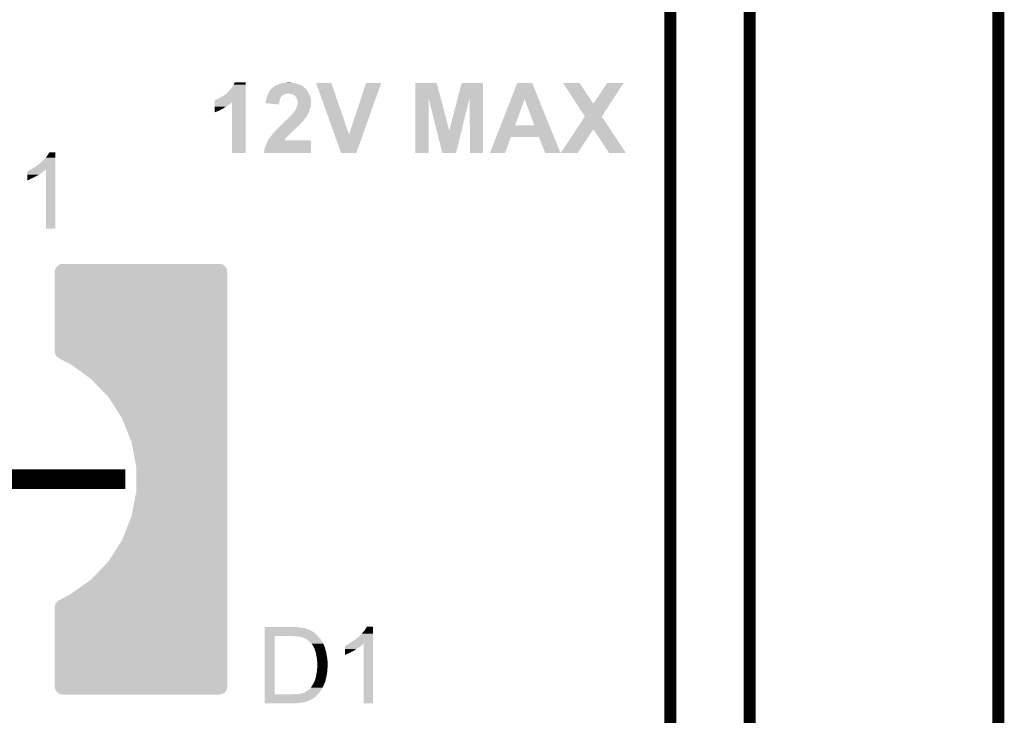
# Model space of a CAD drawing. Extents: x -1.3 to 24.2, y -3.9 to 53.4.
# Tile 33 of 34: x 11.6 to 24.2, y 35.6 to 44.5. Entities that reach past the tile are written whole.
import ezdxf

# ---------------------------------------------------------------- set-up
doc = ezdxf.new("R2010")
doc.units = 0
doc.layers.get('0').update_dxf_attribs({"linetype": 'CONTINUOUS'})
for name, color, linetype in [('BOOST_12_CLICK_V101_GKO', 5, 'CONTINUOUS'), ('BOOST_12_CLICK_V101_GTO', 14, 'CONTINUOUS'), ('BOOST_12_CLICK_V101_GTS', 12, 'CONTINUOUS')]:
    doc.layers.add(name, color=color, linetype=linetype)

# ---------------------------------------------------------------- blocks, each defined once
blk = doc.blocks.new('CUSTOM_82')
for points in [[(-0.33936, 2.514792), (-0.31127, 2.538998), (0.33601, 2.514792), (0.315148, 2.538998)], [(-0.31127, 2.538998), (-0.285346, 2.561336), (0.315148, 2.538998), (0.280682, 2.561336)], [(-0.285346, 2.561336), (-0.249192, 2.577776), (0.280682, 2.561336), (0.255314, 2.577776)], [(-0.249192, 2.577776), (-0.22044, 2.59085), (0.255314, 2.577776), (0.21158, 2.59085)], [(-0.22044, 2.59085), (-0.169144, 2.598198), (0.21158, 2.59085), (0.187, 2.598198)], [(-0.169144, 2.598198), (-0.149874, 2.600958), (0.187, 2.598198), (0.14986, 2.600958)], [(-0.149874, 2.600958), (-0.14986, 2.60096), (0.14986, 2.600958), (0.14986, 2.60096)], [(-0.14986, 2.60096), (-0.14986, 2.60223), (0.14986, 2.60096), (0.14986, 2.60223)], [(-0.39856, 2.386644), (-0.388564, 2.42008), (0.396, 2.386644), (0.39121, 2.42008)], [(-0.388564, 2.42008), (-0.378136, 2.454958), (0.39121, 2.42008), (0.37535, 2.454958)], [(-0.378136, 2.454958), (-0.358678, 2.484986), (0.37535, 2.454958), (0.361694, 2.484986)], [(-0.358678, 2.484986), (-0.33936, 2.514792), (0.361694, 2.484986), (0.33601, 2.514792)], [(-0.40132, 2.3495), (-0.39856, 2.386644), (0.40132, 2.3495), (0.396, 2.386644)], [(-0.40132, -2.3495), (-0.40132, 2.3495), (0.40132, -2.3495), (0.40132, 2.3495)], [(-0.396, -2.386638), (-0.40132, -2.3495), (0.39856, -2.386638), (0.40132, -2.3495)], [(-0.39121, -2.42008), (-0.396, -2.386638), (0.388562, -2.42008), (0.39856, -2.386638)], [(-0.375352, -2.454952), (-0.39121, -2.42008), (0.378138, -2.454952), (0.388562, -2.42008)], [(-0.361696, -2.484986), (-0.375352, -2.454952), (0.358672, -2.484986), (0.378138, -2.454952)], [(-0.336016, -2.514786), (-0.361696, -2.484986), (0.33936, -2.514786), (0.358672, -2.484986)], [(-0.315152, -2.539), (-0.336016, -2.514786), (0.31126, -2.539), (0.33936, -2.514786)], [(-0.280692, -2.561332), (-0.315152, -2.539), (0.285346, -2.561332), (0.31126, -2.539)], [(-0.255318, -2.577776), (-0.280692, -2.561332), (0.249184, -2.577776), (0.285346, -2.561332)], [(-0.211594, -2.590848), (-0.255318, -2.577776), (0.22044, -2.590848), (0.249184, -2.577776)], [(-0.187004, -2.5982), (-0.211594, -2.590848), (0.169114, -2.5982), (0.22044, -2.590848)], [(-0.149886, -2.600958), (-0.187004, -2.5982), (0.14986, -2.600958), (0.169114, -2.5982)], [(-0.14986, -2.60096), (-0.149886, -2.600958), (0.14986, -2.60096), (0.14986, -2.600958)], [(-0.14986, -2.60223), (-0.14986, -2.60096), (0.14986, -2.60223), (0.14986, -2.60096)]]:
    blk.add_solid(points)

msp = doc.modelspace()

# ---------------------------------------------------------------- linework, layer by layer
at = {"layer": 'BOOST_12_CLICK_V101_GKO', "const_width": 0.1524}
for points in [[(19.939, 26.924), (19.939, 53.34)], [(20.955, 24.80056), (20.955, 53.34)], [(24.13, -1.27), (24.13, 51.054)]]:
    msp.add_lwpolyline(points, dxfattribs=at)
at = {"layer": 'BOOST_12_CLICK_V101_GTO', "const_width": 0.254}
msp.add_lwpolyline([(9.8806, 38.65372), (12.9794, 38.65372)], dxfattribs=at)
at = {"layer": 'BOOST_12_CLICK_V101_GTO'}
for points in [[(14.31036, 43.62196), (14.32814, 43.64228), (14.516096, 43.62196), (14.516096, 43.64228)], [(14.32814, 43.64228), (14.34592, 43.66768), (14.516096, 43.64228), (14.516098, 43.66768)], [(14.34592, 43.66768), (14.3637, 43.695622), (14.516098, 43.66768), (14.516098, 43.695622)], [(14.3637, 43.695622), (14.376404, 43.723536), (14.516098, 43.695622), (14.5161, 43.723536)], [(14.376404, 43.723536), (14.376416, 43.72356), (14.5161, 43.723536), (14.376416, 43.72356)], [(14.834444, 43.632118), (14.838678, 43.637198), (15.293342, 43.632118), (15.289956, 43.637198)], [(14.838678, 43.637198), (14.84122, 43.63974), (15.289956, 43.637198), (15.28826, 43.63974)], [(14.84122, 43.63974), (14.846302, 43.644822), (15.28826, 43.63974), (15.283182, 43.644822)], [(14.846302, 43.644822), (14.851364, 43.649884), (15.283182, 43.644822), (15.280646, 43.649884)], [(14.851364, 43.649884), (14.85138, 43.6499), (15.280646, 43.649884), (15.278104, 43.6499)], [(14.85138, 43.6499), (14.85443, 43.652442), (15.278104, 43.6499), (15.275558, 43.652442)], [(14.85443, 43.652442), (14.866618, 43.662598), (15.275558, 43.652442), (15.263372, 43.662598)], [(14.866618, 43.662598), (14.86916, 43.66514), (15.263372, 43.662598), (15.26032, 43.66514)], [(14.86916, 43.66514), (14.869164, 43.665142), (15.26032, 43.66514), (15.260318, 43.665142)], [(14.869164, 43.665142), (14.874238, 43.667682), (15.260318, 43.665142), (15.256508, 43.667682)], [(14.874238, 43.667682), (14.879324, 43.67276), (15.256508, 43.667682), (15.24889, 43.67276)], [(14.879324, 43.67276), (14.88694, 43.6753), (15.24889, 43.67276), (15.24508, 43.6753)], [(14.88694, 43.6753), (14.897098, 43.680382), (15.24508, 43.6753), (15.237458, 43.680382)], [(14.897098, 43.680382), (14.903868, 43.685458), (15.237458, 43.680382), (15.229842, 43.685458)], [(14.903868, 43.685458), (14.90726, 43.688), (15.229842, 43.685458), (15.223912, 43.688)], [(14.90726, 43.688), (14.922502, 43.69308), (15.223912, 43.688), (15.212058, 43.69308)], [(14.922502, 43.69308), (14.935198, 43.7007), (15.212058, 43.69308), (15.190724, 43.7007)], [(14.935198, 43.7007), (14.95044, 43.70578), (15.190724, 43.7007), (15.1765, 43.70578)], [(14.95044, 43.70578), (14.986002, 43.71594), (15.1765, 43.70578), (15.143482, 43.71594)], [(14.986002, 43.71594), (15.0241, 43.72102), (15.143482, 43.71594), (15.113002, 43.72102)], [(15.0241, 43.72102), (15.044422, 43.72356), (15.100302, 43.72102), (15.090138, 43.72356)], [(15.415294, 43.718462), (15.415288, 43.718476), (15.610844, 43.718462), (15.415288, 43.718476)], [(15.651638, 43.058148), (15.415294, 43.718462), (15.836922, 43.058148), (15.610844, 43.718462)], [(15.836922, 43.058148), (16.055348, 43.71845), (16.013872, 43.058148), (16.24837, 43.71845)], [(16.055348, 43.71845), (16.055358, 43.71848), (16.24837, 43.71845), (16.055358, 43.71848)], [(16.685278, 43.527784), (16.685282, 43.718462), (17.006906, 43.527784), (16.957044, 43.718462)], [(16.685282, 43.718462), (16.685284, 43.71848), (16.957044, 43.718462), (16.685284, 43.71848)], [(17.225496, 43.527792), (17.274552, 43.718456), (17.546314, 43.527792), (17.54632, 43.718456)], [(17.274552, 43.718456), (17.27456, 43.71848), (17.54632, 43.718456), (17.27456, 43.71848)], [(17.904666, 43.510142), (17.98575, 43.718464), (18.260276, 43.510142), (18.176244, 43.718464)], [(17.98575, 43.718464), (17.985758, 43.71848), (18.176244, 43.718464), (17.985758, 43.71848)], [(18.56999, 43.718472), (18.569984, 43.71848), (18.780762, 43.718472), (18.569984, 43.71848)], [(18.74353, 43.45181), (18.56999, 43.718472), (18.95858, 43.45181), (18.780762, 43.718472)], [(18.95858, 43.45181), (19.133804, 43.718442), (19.171078, 43.45181), (19.344616, 43.718442)], [(19.133804, 43.718442), (19.13383, 43.71848), (19.344616, 43.718442), (19.13383, 43.71848)], [(14.1478, 43.50766), (14.16558, 43.51528), (14.516094, 43.50766), (14.516094, 43.51528)], [(14.16558, 43.51528), (14.185898, 43.52544), (14.516094, 43.51528), (14.516094, 43.52544)], [(14.185898, 43.52544), (14.2113, 43.54068), (14.516094, 43.52544), (14.516094, 43.54068)], [(14.2113, 43.54068), (14.239238, 43.55846), (14.516094, 43.54068), (14.516094, 43.55846)], [(14.239238, 43.55846), (14.26718, 43.578782), (14.516094, 43.55846), (14.516096, 43.578782)], [(14.26718, 43.578782), (14.269724, 43.58132), (14.516096, 43.578782), (14.516096, 43.58132)], [(14.269724, 43.58132), (14.272266, 43.581336), (14.516096, 43.58132), (14.516096, 43.581336)], [(14.272266, 43.581336), (14.274802, 43.586398), (14.516096, 43.581336), (14.516096, 43.586398)], [(14.274802, 43.586398), (14.27988, 43.59148), (14.516096, 43.586398), (14.516096, 43.59148)], [(14.27988, 43.59148), (14.295122, 43.60418), (14.516096, 43.59148), (14.516096, 43.60418)], [(14.295122, 43.60418), (14.31036, 43.62196), (14.516096, 43.60418), (14.516096, 43.62196)], [(14.781274, 43.510198), (14.78534, 43.520364), (14.95552, 43.510198), (14.959584, 43.520364)], [(14.78534, 43.520364), (14.787518, 43.535602), (14.959584, 43.520364), (14.96568, 43.535602)], [(14.787518, 43.535602), (14.787882, 43.538142), (14.96568, 43.535602), (14.967372, 43.538142)], [(14.787882, 43.538142), (14.789834, 43.54322), (14.967372, 43.538142), (14.97076, 43.54322)], [(14.789834, 43.54322), (14.791786, 43.548294), (14.97076, 43.54322), (14.975834, 43.548294)], [(14.791786, 43.548294), (14.79276, 43.55083), (14.975834, 43.548294), (14.97584, 43.55083)], [(14.79276, 43.55083), (14.796672, 43.561002), (14.97584, 43.55083), (14.99108, 43.561002)], [(14.796672, 43.561002), (14.799602, 43.56862), (14.99108, 43.561002), (15.003778, 43.56862)], [(14.799602, 43.56862), (14.80058, 43.57116), (15.003778, 43.56862), (15.0114, 43.57116)], [(14.80058, 43.57116), (14.801752, 43.5737), (15.0114, 43.57116), (15.019022, 43.5737)], [(14.801752, 43.5737), (14.804096, 43.578778), (15.019022, 43.5737), (15.031718, 43.578778)], [(14.804096, 43.578778), (14.805268, 43.58132), (15.031718, 43.578778), (15.044418, 43.58132)], [(14.805268, 43.58132), (14.814648, 43.60164), (15.32382, 43.58132), (15.31366, 43.60164)], [(14.814648, 43.60164), (14.81582, 43.604178), (15.31366, 43.60164), (15.312138, 43.604178)], [(14.81582, 43.604178), (14.821628, 43.614342), (15.312138, 43.604178), (15.30604, 43.614342)], [(14.821628, 43.614342), (14.82598, 43.621956), (15.30604, 43.614342), (15.302234, 43.621956)], [(14.82598, 43.621956), (14.828096, 43.624496), (15.302234, 43.621956), (15.300962, 43.624496)], [(14.828096, 43.624496), (14.834444, 43.632118), (15.300962, 43.624496), (15.293342, 43.632118)], [(15.1003, 43.576242), (15.082518, 43.58132), (15.32636, 43.576242), (15.32382, 43.58132)], [(15.100306, 43.57624), (15.1003, 43.576242), (15.32636, 43.57624), (15.32636, 43.576242)], [(15.1257, 43.56608), (15.100306, 43.57624), (15.33098, 43.56608), (15.32636, 43.57624)], [(15.135858, 43.561), (15.1257, 43.56608), (15.333288, 43.561), (15.33098, 43.56608)], [(15.143478, 43.555922), (15.135858, 43.561), (15.335596, 43.555922), (15.333288, 43.561)], [(15.148544, 43.553386), (15.143478, 43.555922), (15.33675, 43.553386), (15.335596, 43.555922)], [(15.14856, 43.550844), (15.148544, 43.553386), (15.337904, 43.550844), (15.33675, 43.553386)], [(15.150596, 43.5483), (15.14856, 43.550844), (15.33906, 43.5483), (15.337904, 43.550844)], [(15.15872, 43.538138), (15.150596, 43.5483), (15.343416, 43.538138), (15.33906, 43.5483)], [(15.162532, 43.530516), (15.15872, 43.538138), (15.34668, 43.530516), (15.343416, 43.538138)], [(15.16634, 43.5229), (15.162532, 43.530516), (15.34777, 43.5229), (15.34668, 43.530516)], [(15.170404, 43.51274), (15.16634, 43.5229), (15.34922, 43.51274), (15.34777, 43.5229)], [(15.17142, 43.5102), (15.170404, 43.51274), (15.349538, 43.5102), (15.34922, 43.51274)], [(16.68526, 42.824424), (16.685278, 43.527784), (16.852876, 42.824424), (16.8529, 43.527784)], [(16.957888, 43.106432), (16.8529, 43.527784), (17.117084, 43.106432), (17.006906, 43.527784)], [(17.117084, 43.106432), (17.225496, 43.527792), (17.27366, 43.106432), (17.378632, 43.527792)], [(17.38122, 42.824424), (17.378632, 43.527792), (17.546296, 42.824424), (17.546314, 43.527792)], [(14.122404, 43.38066), (14.122406, 43.390818), (14.2113, 43.38066), (14.22908, 43.390818)], [(14.122406, 43.390818), (14.122408, 43.40352), (14.22908, 43.390818), (14.246858, 43.40352)], [(14.122408, 43.40352), (14.12241, 43.413682), (14.246858, 43.40352), (14.264642, 43.413682)], [(14.12241, 43.413682), (14.122414, 43.434002), (14.264642, 43.413682), (14.29512, 43.434002)], [(14.122414, 43.441618), (14.122416, 43.44924), (14.307818, 43.441618), (14.317978, 43.44924)], [(14.122414, 43.434002), (14.122414, 43.441618), (14.29512, 43.434002), (14.307818, 43.441618)], [(14.122416, 43.44924), (14.122418, 43.464476), (14.317978, 43.44924), (14.33322, 43.464476)], [(14.122418, 43.469522), (14.122424, 43.4975), (14.516092, 43.469522), (14.516092, 43.4975)], [(14.122418, 43.46702), (14.122418, 43.469522), (14.340836, 43.46702), (14.343338, 43.469522)], [(14.122418, 43.464476), (14.122418, 43.46702), (14.33322, 43.464476), (14.340836, 43.46702)], [(14.122424, 43.4975), (14.12494, 43.497524), (14.516092, 43.4975), (14.516092, 43.497524)], [(14.12494, 43.497524), (14.124964, 43.50004), (14.516092, 43.497524), (14.516094, 43.50004)], [(14.124964, 43.50004), (14.130024, 43.500042), (14.516094, 43.50004), (14.516094, 43.500042)], [(14.130024, 43.500042), (14.1351, 43.50258), (14.516094, 43.500042), (14.516094, 43.50258)], [(14.1351, 43.50258), (14.1478, 43.50766), (14.516094, 43.50258), (14.516094, 43.50766)], [(14.34338, 42.824424), (14.343338, 43.469522), (14.516076, 42.824424), (14.516092, 43.469522)], [(14.77264, 43.472102), (14.77518, 43.48226), (14.946488, 43.472102), (14.948746, 43.48226)], [(14.77264, 43.467018), (14.77264, 43.472102), (14.94536, 43.467018), (14.946488, 43.472102)], [(14.77264, 43.459422), (14.77264, 43.467018), (14.944592, 43.459422), (14.94536, 43.467018)], [(14.942796, 43.441622), (14.77264, 43.459422), (14.942796, 43.441622), (14.944592, 43.459422)], [(14.77518, 43.48226), (14.776704, 43.48988), (14.948746, 43.48226), (14.95044, 43.48988)], [(14.776704, 43.48988), (14.780262, 43.507662), (14.95044, 43.48988), (14.954884, 43.507662)], [(14.780262, 43.507662), (14.781274, 43.510198), (14.954884, 43.507662), (14.95552, 43.510198)], [(15.157026, 43.378118), (15.16126, 43.39082), (15.336518, 43.378118), (15.339692, 43.39082)], [(15.16126, 43.39082), (15.168882, 43.406062), (15.339692, 43.39082), (15.343504, 43.406062)], [(15.168882, 43.406062), (15.172508, 43.41876), (15.343504, 43.406062), (15.34668, 43.41876)], [(15.176498, 43.49496), (15.17142, 43.5102), (15.351444, 43.49496), (15.349538, 43.5102)], [(15.172508, 43.41876), (15.177588, 43.43654), (15.34668, 43.41876), (15.34922, 43.43654)], [(15.177008, 43.492418), (15.176498, 43.49496), (15.35176, 43.492418), (15.351444, 43.49496)], [(15.17904, 43.482262), (15.177008, 43.492418), (15.35176, 43.482262), (15.35176, 43.492418)], [(15.177588, 43.43654), (15.17904, 43.441622), (15.34922, 43.43654), (15.350066, 43.441622)], [(15.17904, 43.451778), (15.17904, 43.482262), (15.35176, 43.451778), (15.35176, 43.482262)], [(15.17904, 43.441622), (15.17904, 43.451778), (15.350066, 43.441622), (15.35176, 43.451778)], [(17.77519, 43.177488), (17.904666, 43.510142), (17.95781, 43.177488), (18.079704, 43.510142)], [(18.20415, 43.17746), (18.079704, 43.510142), (18.394472, 43.17746), (18.260276, 43.510142)], [(18.849332, 43.289234), (18.74353, 43.45181), (19.065266, 43.289234), (19.171078, 43.45181)], [(14.1224, 43.342594), (14.122402, 43.36034), (14.1224, 43.342594), (14.16812, 43.36034)], [(14.122402, 43.36034), (14.122404, 43.38066), (14.16812, 43.36034), (14.2113, 43.38066)], [(15.03934, 43.24604), (15.061916, 43.26636), (15.262294, 43.24604), (15.2781, 43.26636)], [(15.061916, 43.26636), (15.06474, 43.2689), (15.2781, 43.26636), (15.280004, 43.2689)], [(15.06474, 43.2689), (15.080742, 43.286682), (15.280004, 43.2689), (15.293338, 43.286682)], [(15.080742, 43.286682), (15.0876, 43.2943), (15.293338, 43.286682), (15.297148, 43.2943)], [(15.0876, 43.2943), (15.100298, 43.306998), (15.297148, 43.2943), (15.3035, 43.306998)], [(15.100298, 43.306998), (15.110462, 43.317162), (15.3035, 43.306998), (15.310274, 43.317162)], [(15.110462, 43.317162), (15.114522, 43.322238), (15.310274, 43.317162), (15.313658, 43.322238)], [(15.114522, 43.322238), (15.12062, 43.32986), (15.313658, 43.322238), (15.317468, 43.32986)], [(15.12062, 43.32986), (15.128238, 43.33748), (15.317468, 43.32986), (15.32128, 43.33748)], [(15.128238, 43.33748), (15.13078, 43.340022), (15.32128, 43.33748), (15.322296, 43.340022)], [(15.13078, 43.340022), (15.1384, 43.35018), (15.322296, 43.340022), (15.32636, 43.35018)], [(15.1384, 43.35018), (15.141784, 43.355256), (15.32636, 43.35018), (15.328898, 43.355256)], [(15.141784, 43.355256), (15.143476, 43.357796), (15.328898, 43.355256), (15.3289, 43.357796)], [(15.143476, 43.357796), (15.143482, 43.357802), (15.3289, 43.357796), (15.328902, 43.357802)], [(15.143482, 43.357802), (15.146022, 43.360344), (15.328902, 43.357802), (15.329854, 43.360344)], [(15.146022, 43.360344), (15.148562, 43.365418), (15.329854, 43.360344), (15.331756, 43.365418)], [(15.148562, 43.365418), (15.15618, 43.37558), (15.331756, 43.365418), (15.335566, 43.37558)], [(15.15618, 43.37558), (15.157026, 43.378118), (15.335566, 43.37558), (15.336518, 43.378118)], [(18.741824, 43.126632), (18.849312, 43.289204), (19.172726, 43.126632), (19.065248, 43.289204)], [(18.849312, 43.289204), (18.849332, 43.289234), (19.065248, 43.289204), (19.065266, 43.289234)], [(14.915602, 43.126658), (14.93012, 43.139358), (15.146016, 43.126658), (15.158716, 43.139358)], [(14.93012, 43.139358), (14.947902, 43.15714), (15.158716, 43.139358), (15.1765, 43.15714)], [(14.947902, 43.15714), (14.96822, 43.177458), (15.1765, 43.15714), (15.201898, 43.177458)], [(14.96822, 43.177458), (14.99108, 43.200318), (15.201898, 43.177458), (15.21968, 43.200318)], [(14.99108, 43.200318), (15.001244, 43.21048), (15.21968, 43.200318), (15.22984, 43.21048)], [(15.001244, 43.21048), (15.003786, 43.210496), (15.22984, 43.21048), (15.229856, 43.210496)], [(15.003786, 43.210496), (15.006322, 43.215558), (15.229856, 43.210496), (15.234918, 43.215558)], [(15.006322, 43.215558), (15.019022, 43.22826), (15.234918, 43.215558), (15.24762, 43.22826)], [(15.019022, 43.22826), (15.029174, 43.235878), (15.24762, 43.22826), (15.255238, 43.235878)], [(15.029174, 43.235878), (15.02918, 43.235882), (15.255238, 43.235878), (15.25524, 43.235882)], [(15.02918, 43.235882), (15.036798, 43.2435), (15.25524, 43.235882), (15.26032, 43.2435)], [(15.036798, 43.2435), (15.03934, 43.24604), (15.26032, 43.2435), (15.262294, 43.24604)], [(17.71685, 43.0276), (17.775178, 43.17746), (18.454922, 43.0276), (18.394472, 43.17746)], [(17.775178, 43.17746), (17.77519, 43.177488), (18.20415, 43.17746), (17.95781, 43.177488)], [(14.813282, 43.004738), (14.81836, 43.00982), (15.02496, 43.004738), (15.02834, 43.00982)], [(14.81836, 43.00982), (14.821746, 43.0149), (15.02834, 43.00982), (15.03172, 43.0149)], [(14.821746, 43.0149), (14.82344, 43.01744), (15.03172, 43.0149), (15.03426, 43.01744)], [(14.82344, 43.01744), (14.831056, 43.027594), (15.03426, 43.01744), (15.044414, 43.027594)], [(14.831056, 43.027594), (14.831062, 43.0276), (15.044414, 43.027594), (15.044414, 43.0276)], [(14.831062, 43.0276), (14.833596, 43.030136), (15.044414, 43.0276), (15.04442, 43.030136)], [(14.833596, 43.030136), (14.84122, 43.03776), (15.04442, 43.030136), (15.05204, 43.03776)], [(14.84122, 43.03776), (14.844608, 43.042842), (15.05204, 43.03776), (15.057122, 43.042842)], [(14.844608, 43.042842), (14.85138, 43.053), (15.057122, 43.042842), (15.069312, 43.053)], [(14.85138, 43.053), (14.853494, 43.055538), (15.069312, 43.053), (15.072358, 43.055538)], [(14.853494, 43.055538), (14.868312, 43.07332), (15.072358, 43.055538), (15.087598, 43.07332)], [(14.868312, 43.07332), (14.87678, 43.08348), (15.087598, 43.07332), (15.099452, 43.08348)], [(14.87678, 43.08348), (14.881134, 43.08856), (15.099452, 43.08348), (15.10538, 43.08856)], [(14.881134, 43.08856), (14.89202, 43.10126), (15.10538, 43.08856), (15.11808, 43.10126)], [(14.89202, 43.10126), (14.9098, 43.121582), (15.11808, 43.10126), (15.138404, 43.121582)], [(14.9098, 43.121582), (14.912698, 43.124118), (15.138404, 43.121582), (15.140942, 43.124118)], [(14.912698, 43.124118), (14.915602, 43.126658), (15.140942, 43.124118), (15.146016, 43.126658)], [(15.735296, 42.824418), (15.651638, 43.058148), (15.930868, 42.824418), (16.013872, 43.058148)], [(17.028156, 42.82442), (16.957888, 43.106432), (17.203404, 42.82442), (17.27366, 43.106432)], [(17.637772, 42.824432), (17.716842, 43.027582), (17.830792, 42.824432), (17.904456, 43.027582)], [(17.716842, 43.027582), (17.71685, 43.0276), (17.904456, 43.027582), (18.262582, 43.0276)], [(18.341336, 42.824416), (18.262582, 43.0276), (18.53688, 42.824416), (18.454922, 43.0276)], [(18.542026, 42.82444), (18.741824, 43.126632), (18.757916, 42.82444), (18.95854, 43.126632)], [(19.156678, 42.82441), (18.95854, 43.126632), (19.372528, 42.82441), (19.172726, 43.126632)], [(14.75994, 42.880278), (14.76756, 42.90568), (15.351744, 42.880278), (15.351748, 42.90568)], [(14.76756, 42.90568), (14.78026, 42.93362), (15.351748, 42.90568), (15.351752, 42.93362)], [(14.78026, 42.93362), (14.79296, 42.9641), (15.351752, 42.93362), (15.351756, 42.9641)], [(14.79296, 42.9641), (14.803106, 42.984396), (15.351756, 42.9641), (15.35176, 42.984396)], [(14.803106, 42.984396), (14.803118, 42.98442), (15.35176, 42.984396), (15.011446, 42.98442)], [(14.803118, 42.98442), (14.8082, 42.994584), (15.011446, 42.98442), (15.018206, 42.994584)], [(14.8082, 42.994584), (14.808206, 42.997126), (15.018206, 42.994584), (15.019896, 42.997126)], [(14.808206, 42.997126), (14.810742, 42.999664), (15.019896, 42.997126), (15.021584, 42.999664)], [(14.810742, 42.999664), (14.813282, 43.004738), (15.021584, 42.999664), (15.02496, 43.004738)], [(11.927838, 42.727878), (11.9634, 42.763442), (12.087856, 42.727878), (12.087858, 42.763442)], [(11.9634, 42.763442), (11.98118, 42.7863), (12.087858, 42.763442), (12.087858, 42.7863)], [(11.98118, 42.7863), (12.011652, 42.831996), (12.087858, 42.7863), (12.08786, 42.831996)], [(12.011652, 42.831996), (12.01167, 42.83202), (12.08786, 42.831996), (12.01167, 42.83202)], [(14.516076, 42.8244), (14.34338, 42.824424), (14.516076, 42.8244), (14.516076, 42.824424)], [(14.74978, 42.824424), (14.749782, 42.829484), (15.351736, 42.824424), (15.351736, 42.829484)], [(15.351736, 42.8244), (14.74978, 42.824424), (15.351736, 42.8244), (15.351736, 42.824424)], [(14.749782, 42.829484), (14.75232, 42.834564), (15.351736, 42.829484), (15.351736, 42.834564)], [(14.75232, 42.834564), (14.752322, 42.839642), (15.351736, 42.834564), (15.351738, 42.839642)], [(14.752322, 42.839642), (14.75486, 42.847264), (15.351738, 42.839642), (15.351738, 42.847264)], [(14.75486, 42.857422), (14.75994, 42.880278), (15.35174, 42.857422), (15.351744, 42.880278)], [(14.75486, 42.847264), (14.75486, 42.857422), (15.351738, 42.847264), (15.35174, 42.857422)], [(15.930862, 42.8244), (15.735296, 42.824418), (15.930862, 42.8244), (15.930868, 42.824418)], [(16.852876, 42.8244), (16.68526, 42.824424), (16.852876, 42.8244), (16.852876, 42.824424)], [(17.2034, 42.8244), (17.028156, 42.82442), (17.2034, 42.8244), (17.203404, 42.82442)], [(17.546296, 42.8244), (17.38122, 42.824424), (17.546296, 42.8244), (17.546296, 42.824424)], [(17.830782, 42.8244), (17.637772, 42.824432), (17.830782, 42.8244), (17.830792, 42.824432)], [(18.536886, 42.8244), (18.53688, 42.824416), (18.536886, 42.8244), (18.341336, 42.824416)], [(18.75789, 42.8244), (18.542026, 42.82444), (18.75789, 42.8244), (18.757916, 42.82444)], [(19.372534, 42.8244), (19.372528, 42.82441), (19.372534, 42.8244), (19.156678, 42.82441)], [(11.78814, 42.6212), (11.816082, 42.63644), (12.087854, 42.6212), (12.087854, 42.63644)], [(11.816082, 42.63644), (11.84402, 42.65676), (12.087854, 42.63644), (12.087854, 42.65676)], [(11.84402, 42.65676), (11.874502, 42.677082), (12.087854, 42.65676), (12.087856, 42.677082)], [(11.874502, 42.677082), (11.902444, 42.70248), (12.087856, 42.677082), (12.087856, 42.70248)], [(11.902444, 42.70248), (11.90498, 42.702504), (12.087856, 42.70248), (12.087856, 42.702504)], [(11.90498, 42.702504), (11.904986, 42.705026), (12.087856, 42.702504), (12.087856, 42.705026)], [(11.904986, 42.705026), (11.910064, 42.710102), (12.087856, 42.705026), (12.087856, 42.710102)], [(11.910064, 42.710102), (11.91514, 42.712644), (12.087856, 42.710102), (12.087856, 42.712644)], [(11.91514, 42.712644), (11.927838, 42.727878), (12.087856, 42.712644), (12.087856, 42.727878)], [(11.72972, 42.50944), (11.729722, 42.5196), (11.811, 42.50944), (11.828782, 42.5196)], [(11.72972, 42.50182), (11.72972, 42.50944), (11.79322, 42.50182), (11.811, 42.50944)], [(11.729722, 42.54754), (11.729724, 42.56278), (11.879582, 42.54754), (11.90244, 42.56278)], [(11.729722, 42.5323), (11.729722, 42.54754), (11.854178, 42.5323), (11.879582, 42.54754)], [(11.729722, 42.532296), (11.729722, 42.5323), (11.851634, 42.532296), (11.854178, 42.5323)], [(11.729722, 42.52722), (11.729722, 42.532296), (11.844018, 42.52722), (11.851634, 42.532296)], [(11.729722, 42.5196), (11.729722, 42.52722), (11.828782, 42.5196), (11.844018, 42.52722)], [(11.729724, 42.57802), (11.729726, 42.588186), (11.92276, 42.57802), (11.934958, 42.588186)], [(11.729724, 42.56278), (11.729724, 42.57802), (11.90244, 42.56278), (11.92276, 42.57802)], [(11.729726, 42.588186), (11.73226, 42.59072), (11.934958, 42.588186), (11.938, 42.59072)], [(11.73226, 42.59072), (11.732264, 42.590722), (11.938, 42.59072), (11.938002, 42.590722)], [(11.732264, 42.590722), (11.737342, 42.59326), (11.938002, 42.590722), (11.941174, 42.59326)], [(11.737342, 42.59326), (11.74496, 42.5958), (11.941174, 42.59326), (11.94435, 42.5958)], [(11.74496, 42.5958), (11.755118, 42.60088), (11.94435, 42.5958), (11.9507, 42.60088)], [(11.755118, 42.60088), (11.755122, 42.600882), (11.9507, 42.60088), (11.950702, 42.600882)], [(11.755122, 42.600882), (11.762738, 42.60596), (11.950702, 42.600882), (11.957472, 42.60596)], [(11.762738, 42.60596), (11.76697, 42.6085), (11.957472, 42.60596), (11.960858, 42.6085)], [(11.76697, 42.6085), (11.779608, 42.616082), (11.960858, 42.6085), (11.968438, 42.616082)], [(11.779608, 42.616082), (11.78814, 42.6212), (12.087854, 42.616082), (12.087854, 42.6212)], [(11.96848, 41.854144), (11.968438, 42.616082), (12.087836, 41.854144), (12.087854, 42.616082)], [(11.72972, 42.49166), (11.72972, 42.50182), (11.77036, 42.49166), (11.79322, 42.50182)], [(11.72972, 42.47138), (11.72972, 42.49166), (11.72972, 42.47138), (11.77036, 42.49166)], [(12.087836, 41.85412), (11.96848, 41.854144), (12.087836, 41.85412), (12.087836, 41.854144)], [(14.757422, 36.75888), (14.757424, 36.76396), (15.2146, 36.75888), (15.15872, 36.76396)], [(14.757422, 36.7538), (14.757422, 36.75888), (15.242538, 36.7538), (15.2146, 36.75888)], [(14.757422, 36.75126), (14.757422, 36.7538), (15.265402, 36.75126), (15.242538, 36.7538)], [(14.757422, 36.751254), (14.757422, 36.75126), (15.267946, 36.751254), (15.265402, 36.75126)], [(14.757422, 36.74872), (14.757422, 36.751254), (15.270484, 36.74872), (15.267946, 36.751254)], [(14.757422, 36.748718), (14.757422, 36.74872), (15.275564, 36.748718), (15.270484, 36.74872)], [(14.757422, 36.74618), (14.757422, 36.748718), (15.280642, 36.74618), (15.275564, 36.748718)], [(14.757422, 36.7411), (14.757422, 36.74618), (15.29588, 36.7411), (15.280642, 36.74618)], [(14.757422, 36.73348), (14.757422, 36.7411), (15.3162, 36.73348), (15.29588, 36.7411)], [(14.757422, 36.72586), (14.757422, 36.73348), (15.339062, 36.72586), (15.3162, 36.73348)], [(14.757422, 36.71316), (14.757422, 36.72586), (15.36192, 36.71316), (15.339062, 36.72586)], [(16.01724, 36.70046), (16.03502, 36.72078), (16.144238, 36.70046), (16.144238, 36.72078)], [(16.03502, 36.72078), (16.05026, 36.743638), (16.144238, 36.72078), (16.144238, 36.743638)], [(16.05026, 36.743638), (16.065496, 36.769016), (16.144238, 36.743638), (16.14424, 36.769016)], [(16.065496, 36.769016), (16.065512, 36.76904), (16.14424, 36.769016), (16.065512, 36.76904)], [(14.757402, 35.905462), (14.75742, 36.64966), (14.88694, 35.905462), (14.886962, 36.64966)], [(14.75742, 36.680142), (14.757422, 36.69792), (15.40764, 36.680142), (15.387322, 36.69792)], [(14.75742, 36.6776), (14.75742, 36.680142), (15.410184, 36.6776), (15.40764, 36.680142)], [(14.75742, 36.677584), (14.75742, 36.6776), (15.412726, 36.677584), (15.410184, 36.6776)], [(14.75742, 36.672522), (14.75742, 36.677584), (15.415262, 36.672522), (15.412726, 36.677584)], [(14.75742, 36.66744), (14.75742, 36.672522), (15.42034, 36.66744), (15.415262, 36.672522)], [(14.75742, 36.65474), (14.75742, 36.66744), (15.435582, 36.65474), (15.42034, 36.66744)], [(14.75742, 36.64966), (14.75742, 36.65474), (15.440028, 36.64966), (15.435582, 36.65474)], [(14.757422, 36.69792), (14.757422, 36.71316), (15.387322, 36.69792), (15.36192, 36.71316)], [(15.130782, 36.64712), (15.112998, 36.64966), (15.44225, 36.64712), (15.440028, 36.64966)], [(15.16634, 36.64458), (15.14856, 36.64712), (15.444472, 36.64458), (15.44225, 36.64712)], [(15.19428, 36.64204), (15.16634, 36.64458), (15.446696, 36.64204), (15.444472, 36.64458)], [(15.217142, 36.6395), (15.19428, 36.64204), (15.448918, 36.6395), (15.446696, 36.64204)], [(15.234916, 36.634422), (15.217142, 36.6395), (15.45336, 36.634422), (15.448918, 36.6395)], [(15.234922, 36.63442), (15.234916, 36.634422), (15.453362, 36.63442), (15.45336, 36.634422)], [(15.247624, 36.62934), (15.234922, 36.63442), (15.457314, 36.62934), (15.453362, 36.63442)], [(15.255246, 36.629334), (15.247624, 36.62934), (15.457318, 36.629334), (15.457314, 36.62934)], [(15.257784, 36.626798), (15.255246, 36.629334), (15.45929, 36.626798), (15.457318, 36.629334)], [(15.283182, 36.614098), (15.257784, 36.626798), (15.469168, 36.614098), (15.45929, 36.626798)], [(15.28699, 36.61156), (15.283182, 36.614098), (15.47114, 36.61156), (15.469168, 36.614098)], [(15.30604, 36.59886), (15.28699, 36.61156), (15.479608, 36.59886), (15.47114, 36.61156)], [(15.328896, 36.581082), (15.30604, 36.59886), (15.49146, 36.581082), (15.479608, 36.59886)], [(15.9004, 36.59124), (15.92834, 36.6141), (16.144234, 36.59124), (16.144236, 36.6141)], [(15.92834, 36.6141), (15.95882, 36.63697), (16.144236, 36.6141), (16.144236, 36.63697)], [(15.95882, 36.63697), (15.958844, 36.6395), (16.144236, 36.63697), (16.144236, 36.6395)], [(15.958844, 36.6395), (15.961366, 36.639506), (16.144236, 36.6395), (16.144236, 36.639506)], [(15.961366, 36.639506), (16.002, 36.680142), (16.144236, 36.639506), (16.144236, 36.680142)], [(16.002, 36.680142), (16.01724, 36.70046), (16.144236, 36.680142), (16.144238, 36.70046)], [(15.3289, 36.581078), (15.328896, 36.581082), (15.491464, 36.581078), (15.49146, 36.581082)], [(15.34668, 36.5633), (15.3289, 36.581078), (15.501834, 36.5633), (15.491464, 36.581078)], [(15.357564, 36.550604), (15.34668, 36.5633), (15.50924, 36.550604), (15.501834, 36.5633)], [(15.36192, 36.54552), (15.357564, 36.550604), (15.511274, 36.54552), (15.50924, 36.550604)], [(15.37208, 36.530278), (15.36192, 36.54552), (15.51737, 36.530278), (15.511274, 36.54552)], [(15.374622, 36.5252), (15.37208, 36.530278), (15.5194, 36.5252), (15.51737, 36.530278)], [(15.377162, 36.522656), (15.374622, 36.5252), (15.520418, 36.522656), (15.5194, 36.5252)], [(15.379702, 36.517578), (15.377162, 36.522656), (15.522448, 36.517578), (15.520418, 36.522656)], [(15.38309, 36.512496), (15.379702, 36.517578), (15.52448, 36.512496), (15.522448, 36.517578)], [(15.384786, 36.509954), (15.38309, 36.512496), (15.524484, 36.509954), (15.52448, 36.512496)], [(15.38986, 36.50234), (15.384786, 36.509954), (15.52956, 36.50234), (15.524484, 36.509954)], [(15.389862, 36.502338), (15.38986, 36.50234), (15.52956, 36.502338), (15.52956, 36.50234)], [(15.393128, 36.494716), (15.389862, 36.502338), (15.529562, 36.494716), (15.52956, 36.502338)], [(15.39748, 36.48456), (15.393128, 36.494716), (15.534642, 36.48456), (15.529562, 36.494716)], [(15.397482, 36.484558), (15.39748, 36.48456), (15.534642, 36.484558), (15.534642, 36.48456)], [(15.400868, 36.4744), (15.397482, 36.484558), (15.53718, 36.4744), (15.534642, 36.484558)], [(15.4051, 36.4617), (15.400868, 36.4744), (15.539722, 36.4617), (15.53718, 36.4744)], [(15.783572, 36.469318), (15.783574, 36.48456), (15.908018, 36.469318), (15.933422, 36.48456)], [(15.783572, 36.46678), (15.783572, 36.469318), (15.90548, 36.46678), (15.908018, 36.469318)], [(15.783574, 36.48456), (15.783578, 36.4998), (15.933422, 36.48456), (15.95628, 36.4998)], [(15.783578, 36.4998), (15.78358, 36.5125), (15.95628, 36.4998), (15.976598, 36.5125)], [(15.78358, 36.5125), (15.783584, 36.52266), (15.976598, 36.5125), (15.98879, 36.52266)], [(15.783584, 36.52266), (15.786106, 36.522666), (15.98879, 36.52266), (15.988798, 36.522666)], [(15.786106, 36.522666), (15.78864, 36.5252), (15.988798, 36.522666), (15.99184, 36.5252)], [(15.78864, 36.5252), (15.788644, 36.525202), (15.99184, 36.5252), (15.991842, 36.525202)], [(15.788644, 36.525202), (15.793722, 36.52774), (15.991842, 36.525202), (15.99565, 36.52774)], [(15.793722, 36.52774), (15.801344, 36.530282), (15.99565, 36.52774), (15.999462, 36.530282)], [(15.801344, 36.530282), (15.808962, 36.53536), (15.999462, 36.530282), (16.00708, 36.53536)], [(15.808962, 36.53536), (15.819122, 36.540442), (16.00708, 36.53536), (16.01216, 36.540442)], [(15.819122, 36.540442), (15.834302, 36.550562), (16.01216, 36.540442), (16.022278, 36.550562)], [(15.834302, 36.550562), (15.841978, 36.555678), (16.144234, 36.550562), (16.144234, 36.555678)], [(15.841978, 36.555678), (15.86992, 36.57092), (16.144234, 36.555678), (16.144234, 36.57092)], [(15.86992, 36.57092), (15.9004, 36.59124), (16.144234, 36.57092), (16.144234, 36.59124)], [(16.02232, 35.788624), (16.022278, 36.550562), (16.144216, 35.788624), (16.144234, 36.550562)], [(15.41018, 36.44646), (15.4051, 36.4617), (15.5448, 36.44646), (15.539722, 36.4617)], [(15.41018, 36.446458), (15.41018, 36.44646), (15.544802, 36.446458), (15.5448, 36.44646)], [(15.413228, 36.43122), (15.41018, 36.446458), (15.54734, 36.43122), (15.544802, 36.446458)], [(15.417292, 36.410902), (15.413228, 36.43122), (15.54988, 36.410902), (15.54734, 36.43122)], [(15.424912, 36.3728), (15.417292, 36.410902), (15.5575, 36.3728), (15.54988, 36.410902)], [(15.42542, 36.37026), (15.424912, 36.3728), (15.5578, 36.37026), (15.5575, 36.3728)], [(15.42796, 36.352478), (15.42542, 36.37026), (15.559892, 36.352478), (15.5578, 36.37026)], [(15.42796, 36.334698), (15.42796, 36.352478), (15.561984, 36.334698), (15.559892, 36.352478)], [(15.78356, 36.41598), (15.783562, 36.42614), (15.80388, 36.41598), (15.82674, 36.42614)], [(15.78356, 36.408392), (15.78356, 36.41598), (15.78356, 36.408392), (15.80388, 36.41598)], [(15.783562, 36.42614), (15.78357, 36.4617), (15.82674, 36.42614), (15.897858, 36.4617)], [(15.78357, 36.4617), (15.783572, 36.46678), (15.897858, 36.4617), (15.90548, 36.46678)], [(15.428976, 36.329618), (15.42796, 36.334698), (15.56258, 36.329618), (15.561984, 36.334698)], [(15.428504, 36.21532), (15.430318, 36.24072), (15.56004, 36.21532), (15.56258, 36.24072)], [(15.4305, 36.321998), (15.428976, 36.329618), (15.56258, 36.321998), (15.56258, 36.329618)], [(15.430318, 36.24072), (15.4305, 36.24326), (15.56258, 36.24072), (15.56258, 36.24326)], [(15.4305, 36.24326), (15.4305, 36.321998), (15.56258, 36.24326), (15.56258, 36.321998)], [(15.401034, 36.083238), (15.405098, 36.093396), (15.53718, 36.083238), (15.539524, 36.093396)], [(15.405098, 36.093396), (15.4051, 36.098476), (15.539524, 36.093396), (15.540696, 36.098476)], [(15.4051, 36.098476), (15.407638, 36.103556), (15.540696, 36.098476), (15.541868, 36.103556)], [(15.407638, 36.103556), (15.40764, 36.108636), (15.541868, 36.103556), (15.54304, 36.108636)], [(15.40764, 36.108636), (15.410178, 36.11626), (15.54304, 36.108636), (15.5448, 36.11626)], [(15.410178, 36.11626), (15.41018, 36.116262), (15.5448, 36.11626), (15.5448, 36.116262)], [(15.41018, 36.116262), (15.4178, 36.14674), (15.5448, 36.116262), (15.55133, 36.14674)], [(15.4178, 36.14674), (15.418722, 36.15182), (15.55133, 36.14674), (15.55242, 36.15182)], [(15.418722, 36.15182), (15.42288, 36.17468), (15.55242, 36.15182), (15.55623, 36.17468)], [(15.42288, 36.17468), (15.424052, 36.1823), (15.55623, 36.17468), (15.5575, 36.1823)], [(15.424052, 36.1823), (15.42796, 36.2077), (15.5575, 36.1823), (15.559452, 36.2077)], [(15.42796, 36.2077), (15.428504, 36.21532), (15.559452, 36.2077), (15.56004, 36.21532)], [(15.32255, 35.96386), (15.33398, 35.97148), (15.48384, 35.96386), (15.488412, 35.97148)], [(15.33398, 35.97148), (15.341598, 35.9791), (15.488412, 35.97148), (15.492984, 35.9791)], [(15.341598, 35.9791), (15.34922, 35.98926), (15.492984, 35.9791), (15.49908, 35.98926)], [(15.34922, 35.98926), (15.35938, 36.0045), (15.49908, 35.98926), (15.505852, 36.0045)], [(15.35938, 36.0045), (15.36954, 36.02228), (15.505852, 36.0045), (15.513754, 36.02228)], [(15.36954, 36.02228), (15.377476, 36.03498), (15.513754, 36.02228), (15.5194, 36.03498)], [(15.377476, 36.03498), (15.38224, 36.042602), (15.5194, 36.03498), (15.522666, 36.042602)], [(15.38224, 36.042602), (15.38732, 36.052762), (15.522666, 36.042602), (15.52702, 36.052762)], [(15.38732, 36.052762), (15.39494, 36.068), (15.52702, 36.052762), (15.532098, 36.068)], [(15.39494, 36.068), (15.397986, 36.075618), (15.532098, 36.068), (15.534638, 36.075618)], [(15.397986, 36.075618), (15.399002, 36.078156), (15.534638, 36.075618), (15.53464, 36.078156)], [(15.399002, 36.078156), (15.400016, 36.080694), (15.53464, 36.078156), (15.537174, 36.080694)], [(15.400016, 36.080694), (15.401034, 36.083238), (15.537174, 36.080694), (15.53718, 36.083238)], [(14.7574, 35.86734), (14.757402, 35.882582), (15.40002, 35.86734), (15.415262, 35.882582)], [(14.7574, 35.854638), (14.7574, 35.86734), (15.382238, 35.854638), (15.40002, 35.86734)], [(14.7574, 35.847018), (14.7574, 35.854638), (15.374616, 35.847018), (15.382238, 35.854638)], [(14.7574, 35.83432), (14.7574, 35.847018), (15.34922, 35.83432), (15.374616, 35.847018)], [(14.757402, 35.90544), (14.757402, 35.905462), (15.128238, 35.90544), (14.88694, 35.905462)], [(14.757402, 35.895278), (14.757402, 35.90544), (15.430498, 35.895278), (15.438966, 35.90544)], [(14.757402, 35.882582), (14.757402, 35.895278), (15.415262, 35.882582), (15.430498, 35.895278)], [(15.128238, 35.90544), (15.14856, 35.90798), (15.438966, 35.90544), (15.441082, 35.90798)], [(15.173962, 35.90798), (15.199362, 35.91052), (15.441082, 35.90798), (15.4432, 35.91052)], [(15.199362, 35.91052), (15.22476, 35.9156), (15.4432, 35.91052), (15.448278, 35.9156)], [(15.22476, 35.9156), (15.245074, 35.920678), (15.448278, 35.9156), (15.453356, 35.920678)], [(15.245074, 35.920678), (15.247614, 35.923214), (15.453356, 35.920678), (15.455892, 35.923214)], [(15.247614, 35.923214), (15.255236, 35.92322), (15.455892, 35.923214), (15.455898, 35.92322)], [(15.255236, 35.92322), (15.2654, 35.9283), (15.455898, 35.92322), (15.459708, 35.9283)], [(15.2654, 35.9283), (15.278092, 35.933378), (15.459708, 35.9283), (15.46352, 35.933378)], [(15.278092, 35.933378), (15.278098, 35.93338), (15.46352, 35.933378), (15.46352, 35.93338)], [(15.278098, 35.93338), (15.28445, 35.938462), (15.46352, 35.93338), (15.468598, 35.938462)], [(15.28445, 35.938462), (15.2908, 35.94354), (15.468598, 35.938462), (15.471142, 35.94354)], [(15.2908, 35.94354), (15.306038, 35.951158), (15.471142, 35.94354), (15.475902, 35.951158)], [(15.306038, 35.951158), (15.31874, 35.96132), (15.475902, 35.951158), (15.482252, 35.96132)], [(15.31874, 35.96132), (15.32255, 35.96386), (15.482252, 35.96132), (15.48384, 35.96386)], [(14.7574, 35.81908), (14.7574, 35.83432), (15.31366, 35.81908), (15.34922, 35.83432)], [(14.7574, 35.81146), (14.7574, 35.81908), (15.2908, 35.81146), (15.31366, 35.81908)], [(14.7574, 35.80384), (14.7574, 35.81146), (15.265398, 35.80384), (15.2908, 35.81146)], [(14.7574, 35.803838), (14.7574, 35.80384), (15.257776, 35.803838), (15.265398, 35.80384)], [(14.7574, 35.8013), (14.7574, 35.803838), (15.252698, 35.8013), (15.257776, 35.803838)], [(14.7574, 35.79876), (14.7574, 35.8013), (15.24, 35.79876), (15.252698, 35.8013)], [(14.7574, 35.79622), (14.7574, 35.79876), (15.21968, 35.79622), (15.24, 35.79876)], [(14.7574, 35.79368), (14.7574, 35.79622), (15.19682, 35.79368), (15.21968, 35.79622)], [(14.7574, 35.79114), (14.7574, 35.79368), (15.171422, 35.79114), (15.19682, 35.79368)], [(14.7574, 35.788624), (14.7574, 35.79114), (15.108232, 35.788624), (15.14094, 35.79114)], [(15.107922, 35.7886), (14.7574, 35.788624), (15.107922, 35.7886), (15.108232, 35.788624)], [(16.144216, 35.7886), (16.02232, 35.788624), (16.144216, 35.7886), (16.144216, 35.788624)]]:
    msp.add_solid(points, dxfattribs=at)
at = {"layer": 'BOOST_12_CLICK_V101_GTS'}
for points in [[(12.100556, 41.363896), (12.108182, 41.37406), (14.262102, 41.363896), (14.251938, 41.37406)], [(12.108182, 41.37406), (12.11834, 41.384218), (14.251938, 41.37406), (14.24178, 41.384218)], [(12.11834, 41.384218), (12.118342, 41.38422), (14.24178, 41.384218), (14.241778, 41.38422)], [(12.118342, 41.38422), (12.128496, 41.391838), (14.241778, 41.38422), (14.231622, 41.391838)], [(12.128496, 41.391838), (12.1285, 41.39184), (14.231622, 41.391838), (14.231618, 41.39184)], [(12.1285, 41.39184), (12.153896, 41.401998), (14.231618, 41.39184), (14.206222, 41.401998)], [(12.153896, 41.401998), (12.153902, 41.402), (14.206222, 41.401998), (14.206214, 41.402)], [(12.153902, 41.402), (12.166602, 41.40454), (14.206214, 41.402), (14.193522, 41.40454)], [(12.0777, 41.302942), (12.085318, 41.341038), (14.28242, 41.302942), (14.274802, 41.341038)], [(12.0777, 41.302938), (12.0777, 41.302942), (14.28242, 41.302938), (14.28242, 41.302942)], [(12.0777, 40.281864), (12.0777, 41.302938), (14.28242, 40.281864), (14.28242, 41.302938)], [(12.085318, 41.341038), (12.08532, 41.341042), (14.274802, 41.341038), (14.2748, 41.341042)], [(12.08532, 41.341042), (12.09294, 41.35374), (14.2748, 41.341042), (14.267182, 41.35374)], [(12.09294, 41.353742), (12.100556, 41.363896), (14.26718, 41.353742), (14.262102, 41.363896)], [(12.09294, 41.35374), (12.09294, 41.353742), (14.267182, 41.35374), (14.26718, 41.353742)], [(12.080238, 40.276784), (12.0777, 40.281864), (14.28242, 40.276784), (14.28242, 40.281864)], [(12.08024, 40.266626), (12.080238, 40.276784), (14.28242, 40.266626), (14.28242, 40.276784)], [(12.082774, 40.264086), (12.08024, 40.266626), (14.28242, 40.264086), (14.28242, 40.266626)], [(12.08278, 40.259004), (12.082774, 40.264086), (14.28242, 40.259004), (14.28242, 40.264086)], [(12.085318, 40.253924), (12.08278, 40.259004), (14.28242, 40.253924), (14.28242, 40.259004)], [(12.08532, 40.251386), (12.085318, 40.253924), (14.28242, 40.251386), (14.28242, 40.253924)], [(12.087854, 40.248846), (12.08532, 40.251386), (14.28242, 40.248846), (14.28242, 40.251386)], [(12.08786, 40.246306), (12.087854, 40.248846), (14.28242, 40.246306), (14.28242, 40.248846)], [(12.090394, 40.243766), (12.08786, 40.246306), (14.28242, 40.243766), (14.28242, 40.246306)], [(12.0904, 40.238702), (12.090394, 40.243766), (14.28242, 40.238702), (14.28242, 40.243766)], [(12.092918, 40.23868), (12.0904, 40.238702), (14.28242, 40.23868), (14.28242, 40.238702)], [(12.09294, 40.236146), (12.092918, 40.23868), (14.28242, 40.236146), (14.28242, 40.23868)], [(12.095474, 40.233606), (12.09294, 40.236146), (14.28242, 40.233606), (14.28242, 40.236146)], [(12.09548, 40.231066), (12.095474, 40.233606), (14.28242, 40.231066), (14.28242, 40.233606)], [(12.098014, 40.228526), (12.09548, 40.231066), (14.28242, 40.228526), (14.28242, 40.231066)], [(12.100538, 40.22852), (12.098014, 40.228526), (14.28242, 40.22852), (14.28242, 40.228526)], [(12.10056, 40.225986), (12.100538, 40.22852), (14.28242, 40.225986), (14.28242, 40.22852)], [(12.110714, 40.215826), (12.10056, 40.225986), (14.28242, 40.215826), (14.28242, 40.225986)], [(12.11072, 40.213294), (12.110714, 40.215826), (14.28242, 40.213294), (14.28242, 40.215826)], [(12.115796, 40.210742), (12.11072, 40.213294), (14.28242, 40.210742), (14.28242, 40.213294)], [(12.118334, 40.208206), (12.115796, 40.210742), (14.28242, 40.208206), (14.28242, 40.210742)], [(12.120858, 40.2082), (12.118334, 40.208206), (14.28242, 40.2082), (14.28242, 40.208206)], [(12.12088, 40.205674), (12.120858, 40.2082), (14.28242, 40.205674), (14.28242, 40.2082)], [(12.125956, 40.203122), (12.12088, 40.205674), (14.28242, 40.203122), (14.28242, 40.205674)], [(12.128494, 40.200586), (12.125956, 40.203122), (14.28242, 40.200586), (14.28242, 40.203122)], [(12.131034, 40.20058), (12.128494, 40.200586), (14.28242, 40.20058), (14.28242, 40.200586)], [(12.13358, 40.198042), (12.131034, 40.20058), (14.28242, 40.198042), (14.28242, 40.20058)], [(12.27836, 40.12438), (12.13358, 40.198042), (14.28242, 40.12438), (14.28242, 40.198042)], [(12.542518, 39.93388), (12.27836, 40.12438), (14.28242, 39.93388), (14.28242, 40.12438)], [(12.766038, 39.702742), (12.542518, 39.93388), (14.28242, 39.702742), (14.28242, 39.93388)], [(12.938758, 39.43096), (12.766038, 39.702742), (14.28242, 39.43096), (14.28242, 39.702742)], [(13.058138, 39.131242), (12.938758, 39.43096), (14.28242, 39.131242), (14.28242, 39.43096)], [(13.1191, 38.813742), (13.058138, 39.131242), (14.28242, 38.813742), (14.28242, 39.131242)], [(13.1191, 38.491162), (13.1191, 38.813742), (14.28242, 38.491162), (14.28242, 38.813742)], [(13.05814, 38.176202), (13.1191, 38.491162), (14.28242, 38.176202), (14.28242, 38.491162)], [(12.93876, 37.87648), (13.05814, 38.176202), (14.28242, 37.87648), (14.28242, 38.176202)], [(12.76604, 37.604702), (12.93876, 37.87648), (14.28242, 37.604702), (14.28242, 37.87648)], [(12.54252, 37.371022), (12.76604, 37.604702), (14.28242, 37.371022), (14.28242, 37.604702)], [(12.278362, 37.183062), (12.54252, 37.371022), (14.28242, 37.183062), (14.28242, 37.371022)], [(12.1158, 37.094162), (12.120884, 37.099242), (14.28242, 37.094162), (14.28242, 37.099242)], [(12.120884, 37.099242), (12.12596, 37.101782), (14.28242, 37.099242), (14.28242, 37.101782)], [(12.12596, 37.101782), (12.131046, 37.10686), (14.28242, 37.101782), (14.28242, 37.10686)], [(12.131046, 37.10686), (12.133586, 37.106862), (14.28242, 37.10686), (14.28242, 37.106862)], [(12.133586, 37.106862), (12.278362, 37.183062), (14.28242, 37.106862), (14.28242, 37.183062)], [(12.0777, 36.001958), (12.077702, 37.025584), (14.28242, 36.001958), (14.28242, 37.025584)], [(12.077702, 37.025584), (12.08024, 37.030664), (14.28242, 37.025584), (14.28242, 37.030664)], [(12.08024, 37.030664), (12.080242, 37.038284), (14.28242, 37.030664), (14.28242, 37.038284)], [(12.080242, 37.038284), (12.08278, 37.043364), (14.28242, 37.038284), (14.28242, 37.043364)], [(12.08278, 37.043364), (12.082786, 37.048446), (14.28242, 37.043364), (14.28242, 37.048446)], [(12.082786, 37.048446), (12.08532, 37.050986), (14.28242, 37.048446), (14.28242, 37.050986)], [(12.08532, 37.050986), (12.085326, 37.056066), (14.28242, 37.050986), (14.28242, 37.056066)], [(12.085326, 37.056066), (12.08786, 37.058606), (14.28242, 37.056066), (14.28242, 37.058606)], [(12.08786, 37.058606), (12.087866, 37.061146), (14.28242, 37.058606), (14.28242, 37.061146)], [(12.087866, 37.061146), (12.090402, 37.063684), (14.28242, 37.061146), (14.28242, 37.063684)], [(12.090402, 37.063684), (12.092942, 37.06876), (14.28242, 37.063684), (14.28242, 37.06876)], [(12.092942, 37.06876), (12.095482, 37.071304), (14.28242, 37.06876), (14.28242, 37.071304)], [(12.095482, 37.071304), (12.098022, 37.07638), (14.28242, 37.071304), (14.28242, 37.07638)], [(12.098022, 37.07638), (12.10056, 37.078926), (14.28242, 37.07638), (14.28242, 37.078926)], [(12.10056, 37.078926), (12.100582, 37.08146), (14.28242, 37.078926), (14.28242, 37.08146)], [(12.100582, 37.08146), (12.103106, 37.081474), (14.28242, 37.08146), (14.28242, 37.081474)], [(12.103106, 37.081474), (12.105642, 37.08654), (14.28242, 37.081474), (14.28242, 37.08654)], [(12.105642, 37.08654), (12.110724, 37.091622), (14.28242, 37.08654), (14.28242, 37.091622)], [(12.110724, 37.091622), (12.1158, 37.094162), (14.28242, 37.091622), (14.28242, 37.094162)], [(12.085318, 35.963862), (12.0777, 36.001958), (14.2748, 35.963862), (14.28242, 36.001958)], [(12.085322, 35.963858), (12.085318, 35.963862), (14.2748, 35.963858), (14.2748, 35.963862)], [(12.092938, 35.951162), (12.085322, 35.963858), (14.26718, 35.951162), (14.2748, 35.963858)], [(12.09294, 35.95116), (12.092938, 35.951162), (14.26718, 35.95116), (14.26718, 35.951162)], [(12.10056, 35.941), (12.09294, 35.95116), (14.262098, 35.941), (14.26718, 35.95116)], [(12.108178, 35.930842), (12.10056, 35.941), (14.25194, 35.930842), (14.262098, 35.941)], [(12.108182, 35.93084), (12.108178, 35.930842), (14.251938, 35.93084), (14.25194, 35.930842)], [(12.1285, 35.9156), (12.108182, 35.93084), (14.23162, 35.9156), (14.251938, 35.93084)], [(12.128504, 35.915598), (12.1285, 35.9156), (14.231618, 35.915598), (14.23162, 35.9156)], [(12.141198, 35.90798), (12.128504, 35.915598), (14.21892, 35.90798), (14.231618, 35.915598)], [(12.141208, 35.907978), (12.141198, 35.90798), (14.218918, 35.907978), (14.21892, 35.90798)], [(12.179298, 35.90036), (12.141208, 35.907978), (14.180818, 35.90036), (14.218918, 35.907978)]]:
    msp.add_solid(points, dxfattribs=at)

# ---------------------------------------------------------------- block references
msp.add_blockref('CUSTOM_82', (13.716, 38.65372), dxfattribs=at)

doc.saveas('drawing.dxf')
